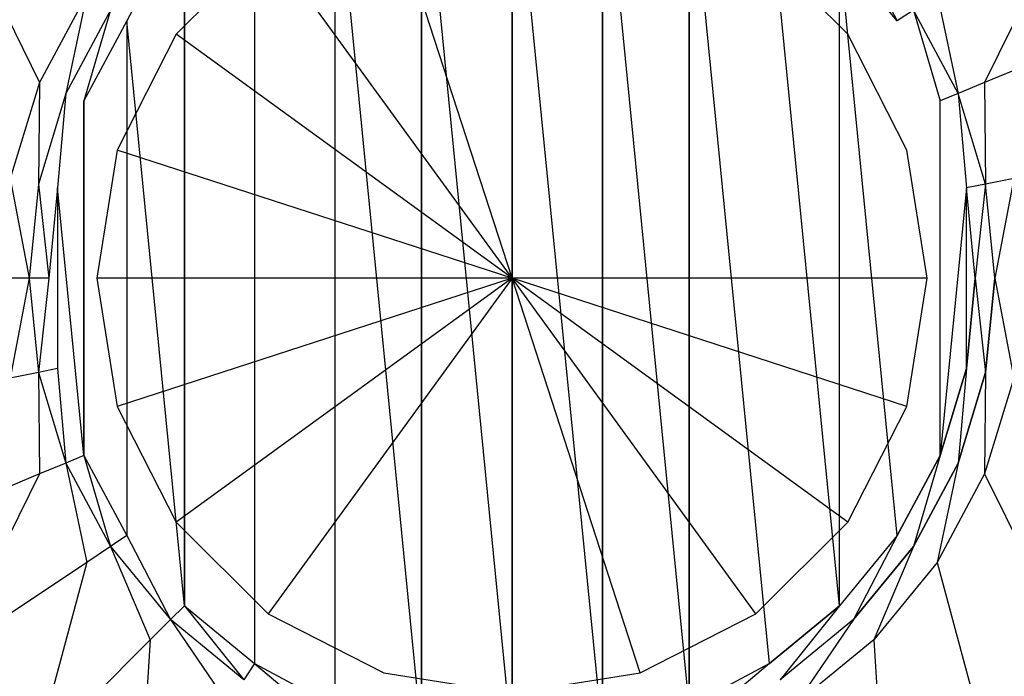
# Model space of a CAD drawing. Extents: x 0 to 1.7, y -0.75 to 0.
# Tile 7 of 15: x 0.8151 to 0.8863, y -0.4045 to -0.3571. Entities that reach past the tile are written whole.
import ezdxf

# ---------------------------------------------------------------- set-up
doc = ezdxf.new("R2010")
doc.units = 0
doc.layers.add('L0_WANNE_0___REPLACEMTFOREMPTYG', color=7, linetype='CONTINUOUS')
doc.layers.add('L2_DRAIN_004_D60___REPLACEMTFOR', color=7, linetype='CONTINUOUS')

msp = doc.modelspace()

# ---------------------------------------------------------------- linework, layer by layer
at = {"layer": 'L0_WANNE_0___REPLACEMTFOREMPTYG', "color": 8}
for points, invisible_edges in [([(0.837868, -0.344833), (0.844149, -0.408608), (0.844149, -0.342927), (0.837868, -0.344833)], 13), ([(0.844149, -0.342927), (0.850682, -0.409251), (0.850682, -0.342284), (0.844149, -0.342927)], 13), ([(0.844149, -0.342927), (0.844149, -0.408608), (0.850682, -0.409251), (0.844149, -0.342927)], 10), ([(0.850682, -0.342284), (0.850682, -0.409251), (0.857214, -0.408608), (0.850682, -0.342284)], 10), ([(0.850682, -0.342284), (0.857214, -0.408608), (0.857214, -0.342927), (0.850682, -0.342284)], 13), ([(0.857214, -0.342927), (0.857214, -0.408608), (0.863495, -0.406703), (0.857214, -0.342927)], 10), ([(0.857214, -0.342927), (0.863495, -0.406703), (0.863495, -0.344833), (0.857214, -0.342927)], 13), ([(0.832079, -0.347927), (0.832079, -0.403608), (0.837868, -0.344833), (0.832079, -0.347927)], 10), ([(0.837868, -0.344833), (0.832079, -0.403608), (0.837868, -0.406703), (0.837868, -0.344833)], 13), ([(0.837868, -0.344833), (0.837868, -0.406703), (0.844149, -0.408608), (0.837868, -0.344833)], 10), ([(0.863495, -0.344833), (0.863495, -0.406703), (0.869284, -0.403608), (0.863495, -0.344833)], 10), ([(0.863495, -0.344833), (0.869284, -0.403608), (0.869284, -0.347927), (0.863495, -0.344833)], 15), ([(0.827005, -0.352091), (0.827005, -0.399444), (0.832079, -0.347927), (0.827005, -0.352091)], 10), ([(0.832079, -0.347927), (0.827005, -0.399444), (0.832079, -0.403608), (0.832079, -0.347927)], 13), ([(0.869284, -0.347927), (0.869284, -0.403608), (0.874358, -0.399444), (0.869284, -0.347927)], 9), ([(0.869284, -0.347927), (0.874358, -0.399444), (0.874358, -0.352091), (0.869284, -0.347927)], 9), ([(0.816529, -0.361621, 0.012189), (0.810152, -0.348687, 0.012189), (0.805648, -0.357114, 0.012189), (0.816529, -0.361621, 0.012189)], 13), ([(0.810152, -0.348687, 0.012189), (0.816529, -0.361621, 0.012189), (0.819945, -0.35523, 0.012189), (0.810152, -0.348687, 0.012189)], 14), ([(0.884834, -0.361621, 0.012189), (0.891211, -0.348687, 0.012189), (0.881418, -0.35523, 0.012189), (0.884834, -0.361621, 0.012189)], 13), ([(0.891211, -0.348687, 0.012189), (0.884834, -0.361621, 0.012189), (0.895715, -0.357114, 0.012189), (0.891211, -0.348687, 0.012189)], 14), ([(0.822841, -0.357165), (0.826002, -0.351088), (0.821661, -0.356377), (0.822841, -0.357165)], 13), ([(0.826002, -0.351088), (0.822841, -0.357165), (0.827005, -0.352091), (0.826002, -0.351088)], 14), ([(0.878522, -0.357165), (0.875361, -0.351088), (0.874358, -0.352091), (0.878522, -0.357165)], 13), ([(0.875361, -0.351088), (0.878522, -0.357165), (0.879702, -0.356377), (0.875361, -0.351088)], 14), ([(0.822841, -0.357165), (0.827005, -0.399444), (0.827005, -0.352091), (0.822841, -0.357165)], 13), ([(0.874358, -0.352091), (0.874358, -0.399444), (0.878522, -0.39437), (0.874358, -0.352091)], 11), ([(0.874358, -0.352091), (0.878522, -0.39437), (0.878522, -0.357165), (0.874358, -0.352091)], 11), ([(0.818436, -0.362411, 0.012189), (0.819945, -0.35523, 0.012189), (0.816529, -0.361621, 0.012189), (0.818436, -0.362411, 0.012189)], 13), ([(0.819945, -0.35523, 0.012189), (0.818436, -0.362411, 0.012189), (0.821661, -0.356377, 0.012189), (0.819945, -0.35523, 0.012189)], 14), ([(0.882927, -0.362411, 0.012189), (0.881418, -0.35523, 0.012189), (0.879702, -0.356377, 0.012189), (0.882927, -0.362411, 0.012189)], 13), ([(0.881418, -0.35523, 0.012189), (0.882927, -0.362411, 0.012189), (0.884834, -0.361621, 0.012189), (0.881418, -0.35523, 0.012189)], 14), ([(0.819747, -0.362954), (0.821661, -0.356377), (0.818436, -0.362411), (0.819747, -0.362954)], 13), ([(0.818436, -0.362411, 0.001434), (0.821661, -0.356377, 0.009321), (0.818436, -0.362411, 0.009321), (0.818436, -0.362411, 0.001434)], 13), ([(0.821661, -0.356377, 0.009321), (0.818436, -0.362411, 0.001434), (0.821661, -0.356377, 0.001434), (0.821661, -0.356377, 0.009321)], 14), ([(0.818436, -0.362411, 0.009321), (0.821661, -0.356377, 0.012189), (0.818436, -0.362411, 0.012189), (0.818436, -0.362411, 0.009321)], 13), ([(0.821661, -0.356377, 0.012189), (0.818436, -0.362411, 0.009321), (0.821661, -0.356377, 0.009321), (0.821661, -0.356377, 0.012189)], 14), ([(0.818436, -0.362411), (0.821661, -0.356377, 0.001434), (0.818436, -0.362411, 0.001434), (0.818436, -0.362411)], 13), ([(0.821661, -0.356377, 0.001434), (0.818436, -0.362411), (0.821661, -0.356377), (0.821661, -0.356377, 0.001434)], 14), ([(0.821661, -0.356377), (0.819747, -0.362954), (0.822841, -0.357165), (0.821661, -0.356377)], 14), ([(0.881616, -0.362954), (0.879702, -0.356377), (0.878522, -0.357165), (0.881616, -0.362954)], 13), ([(0.879702, -0.356377), (0.881616, -0.362954), (0.882927, -0.362411), (0.879702, -0.356377)], 14), ([(0.879702, -0.356377, 0.009321), (0.882927, -0.362411, 0.001434), (0.882927, -0.362411, 0.009321), (0.879702, -0.356377, 0.009321)], 13), ([(0.882927, -0.362411, 0.001434), (0.879702, -0.356377, 0.009321), (0.879702, -0.356377, 0.001434), (0.882927, -0.362411, 0.001434)], 14), ([(0.879702, -0.356377, 0.012189), (0.882927, -0.362411, 0.009321), (0.882927, -0.362411, 0.012189), (0.879702, -0.356377, 0.012189)], 13), ([(0.882927, -0.362411, 0.009321), (0.879702, -0.356377, 0.012189), (0.879702, -0.356377, 0.009321), (0.882927, -0.362411, 0.009321)], 14), ([(0.879702, -0.356377, 0.001434), (0.882927, -0.362411), (0.882927, -0.362411, 0.001434), (0.879702, -0.356377, 0.001434)], 13), ([(0.882927, -0.362411), (0.879702, -0.356377, 0.001434), (0.879702, -0.356377), (0.882927, -0.362411)], 14), ([(0.805648, -0.357114, 0.012189), (0.814425, -0.368556, 0.012189), (0.816529, -0.361621, 0.012189), (0.805648, -0.357114, 0.012189)], 14), ([(0.819747, -0.362954), (0.819747, -0.388581), (0.822841, -0.357165), (0.819747, -0.362954)], 10), ([(0.822841, -0.357165), (0.819747, -0.388581), (0.822841, -0.39437), (0.822841, -0.357165)], 13), ([(0.822841, -0.357165), (0.822841, -0.39437), (0.827005, -0.399444), (0.822841, -0.357165)], 10), ([(0.878522, -0.357165), (0.878522, -0.39437), (0.881616, -0.388581), (0.878522, -0.357165)], 13), ([(0.878522, -0.357165), (0.881616, -0.388581), (0.881616, -0.362954), (0.878522, -0.357165)], 13), ([(0.886938, -0.368556, 0.012189), (0.895715, -0.357114, 0.012189), (0.884834, -0.361621, 0.012189), (0.886938, -0.368556, 0.012189)], 13), ([(0.81645, -0.368959, 0.012189), (0.816529, -0.361621, 0.012189), (0.814425, -0.368556, 0.012189), (0.81645, -0.368959, 0.012189)], 13), ([(0.816529, -0.361621, 0.012189), (0.81645, -0.368959, 0.012189), (0.818436, -0.362411, 0.012189), (0.816529, -0.361621, 0.012189)], 14), ([(0.884913, -0.368959, 0.012189), (0.884834, -0.361621, 0.012189), (0.882927, -0.362411, 0.012189), (0.884913, -0.368959, 0.012189)], 13), ([(0.884834, -0.361621, 0.012189), (0.884913, -0.368959, 0.012189), (0.886938, -0.368556, 0.012189), (0.884834, -0.361621, 0.012189)], 14), ([(0.817841, -0.369235), (0.818436, -0.362411), (0.81645, -0.368959), (0.817841, -0.369235)], 13), ([(0.81645, -0.368959, 0.001434), (0.818436, -0.362411, 0.009321), (0.81645, -0.368959, 0.009321), (0.81645, -0.368959, 0.001434)], 13), ([(0.818436, -0.362411, 0.009321), (0.81645, -0.368959, 0.001434), (0.818436, -0.362411, 0.001434), (0.818436, -0.362411, 0.009321)], 14), ([(0.81645, -0.368959, 0.009321), (0.818436, -0.362411, 0.012189), (0.81645, -0.368959, 0.012189), (0.81645, -0.368959, 0.009321)], 13), ([(0.818436, -0.362411, 0.012189), (0.81645, -0.368959, 0.009321), (0.818436, -0.362411, 0.009321), (0.818436, -0.362411, 0.012189)], 14), ([(0.81645, -0.368959), (0.818436, -0.362411, 0.001434), (0.81645, -0.368959, 0.001434), (0.81645, -0.368959)], 13), ([(0.818436, -0.362411, 0.001434), (0.81645, -0.368959), (0.818436, -0.362411), (0.818436, -0.362411, 0.001434)], 14), ([(0.818436, -0.362411), (0.817841, -0.369235), (0.819747, -0.362954), (0.818436, -0.362411)], 14), ([(0.883522, -0.369235), (0.882927, -0.362411), (0.881616, -0.362954), (0.883522, -0.369235)], 13), ([(0.882927, -0.362411), (0.883522, -0.369235), (0.884913, -0.368959), (0.882927, -0.362411)], 14), ([(0.882927, -0.362411, 0.009321), (0.884913, -0.368959, 0.001434), (0.884913, -0.368959, 0.009321), (0.882927, -0.362411, 0.009321)], 13), ([(0.884913, -0.368959, 0.001434), (0.882927, -0.362411, 0.009321), (0.882927, -0.362411, 0.001434), (0.884913, -0.368959, 0.001434)], 14), ([(0.882927, -0.362411, 0.012189), (0.884913, -0.368959, 0.009321), (0.884913, -0.368959, 0.012189), (0.882927, -0.362411, 0.012189)], 13), ([(0.884913, -0.368959, 0.009321), (0.882927, -0.362411, 0.012189), (0.882927, -0.362411, 0.009321), (0.884913, -0.368959, 0.009321)], 14), ([(0.882927, -0.362411, 0.001434), (0.884913, -0.368959), (0.884913, -0.368959, 0.001434), (0.882927, -0.362411, 0.001434)], 13), ([(0.884913, -0.368959), (0.882927, -0.362411, 0.001434), (0.882927, -0.362411), (0.884913, -0.368959)], 14), ([(0.817841, -0.369235), (0.819747, -0.388581), (0.819747, -0.362954), (0.817841, -0.369235)], 13), ([(0.881616, -0.362954), (0.881616, -0.388581), (0.883522, -0.369235), (0.881616, -0.362954)], 15), ([(0.815779, -0.375768, 0.012189), (0.814425, -0.368556, 0.012189), (0.813715, -0.375768, 0.012189), (0.815779, -0.375768, 0.012189)], 13), ([(0.814425, -0.368556, 0.012189), (0.815779, -0.375768, 0.012189), (0.81645, -0.368959, 0.012189), (0.814425, -0.368556, 0.012189)], 14), ([(0.885584, -0.375768, 0.012189), (0.886938, -0.368556, 0.012189), (0.884913, -0.368959, 0.012189), (0.885584, -0.375768, 0.012189)], 13), ([(0.886938, -0.368556, 0.012189), (0.885584, -0.375768, 0.012189), (0.887648, -0.375768, 0.012189), (0.886938, -0.368556, 0.012189)], 14), ([(0.817198, -0.375768), (0.81645, -0.368959), (0.815779, -0.375768), (0.817198, -0.375768)], 13), ([(0.815779, -0.375768, 0.001434), (0.81645, -0.368959, 0.009321), (0.815779, -0.375768, 0.009321), (0.815779, -0.375768, 0.001434)], 13), ([(0.81645, -0.368959, 0.009321), (0.815779, -0.375768, 0.001434), (0.81645, -0.368959, 0.001434), (0.81645, -0.368959, 0.009321)], 14), ([(0.815779, -0.375768, 0.009321), (0.81645, -0.368959, 0.012189), (0.815779, -0.375768, 0.012189), (0.815779, -0.375768, 0.009321)], 13), ([(0.81645, -0.368959, 0.012189), (0.815779, -0.375768, 0.009321), (0.81645, -0.368959, 0.009321), (0.81645, -0.368959, 0.012189)], 14), ([(0.815779, -0.375768), (0.81645, -0.368959, 0.001434), (0.815779, -0.375768, 0.001434), (0.815779, -0.375768)], 13), ([(0.81645, -0.368959, 0.001434), (0.815779, -0.375768), (0.81645, -0.368959), (0.81645, -0.368959, 0.001434)], 14), ([(0.81645, -0.368959), (0.817198, -0.375768), (0.817841, -0.369235), (0.81645, -0.368959)], 14), ([(0.817841, -0.3823), (0.817841, -0.369235), (0.817198, -0.375768), (0.817841, -0.3823)], 13), ([(0.817841, -0.369235), (0.817841, -0.3823), (0.819747, -0.388581), (0.817841, -0.369235)], 10), ([(0.883522, -0.369235), (0.881616, -0.388581), (0.883522, -0.3823), (0.883522, -0.369235)], 8), ([(0.884165, -0.375768), (0.884913, -0.368959), (0.883522, -0.369235), (0.884165, -0.375768)], 13), ([(0.883522, -0.369235), (0.883522, -0.3823), (0.884165, -0.375768), (0.883522, -0.369235)], 9), ([(0.884913, -0.368959), (0.884165, -0.375768), (0.885584, -0.375768), (0.884913, -0.368959)], 14), ([(0.884913, -0.368959, 0.009321), (0.885584, -0.375768, 0.001434), (0.885584, -0.375768, 0.009321), (0.884913, -0.368959, 0.009321)], 13), ([(0.885584, -0.375768, 0.001434), (0.884913, -0.368959, 0.009321), (0.884913, -0.368959, 0.001434), (0.885584, -0.375768, 0.001434)], 14), ([(0.884913, -0.368959, 0.012189), (0.885584, -0.375768, 0.009321), (0.885584, -0.375768, 0.012189), (0.884913, -0.368959, 0.012189)], 13), ([(0.885584, -0.375768, 0.009321), (0.884913, -0.368959, 0.012189), (0.884913, -0.368959, 0.009321), (0.885584, -0.375768, 0.009321)], 14), ([(0.884913, -0.368959, 0.001434), (0.885584, -0.375768), (0.885584, -0.375768, 0.001434), (0.884913, -0.368959, 0.001434)], 13), ([(0.885584, -0.375768), (0.884913, -0.368959, 0.001434), (0.884913, -0.368959), (0.885584, -0.375768)], 14), ([(0.814425, -0.38298, 0.012189), (0.815779, -0.375768, 0.012189), (0.813715, -0.375768, 0.012189), (0.814425, -0.38298, 0.012189)], 13), ([(0.815779, -0.375768, 0.012189), (0.814425, -0.38298, 0.012189), (0.81645, -0.382577, 0.012189), (0.815779, -0.375768, 0.012189)], 14), ([(0.81645, -0.382577), (0.817198, -0.375768), (0.815779, -0.375768), (0.81645, -0.382577)], 13), ([(0.81645, -0.382577, 0.001434), (0.815779, -0.375768, 0.009321), (0.81645, -0.382577, 0.009321), (0.81645, -0.382577, 0.001434)], 13), ([(0.815779, -0.375768, 0.009321), (0.81645, -0.382577, 0.001434), (0.815779, -0.375768, 0.001434), (0.815779, -0.375768, 0.009321)], 14), ([(0.81645, -0.382577, 0.009321), (0.815779, -0.375768, 0.012189), (0.81645, -0.382577, 0.012189), (0.81645, -0.382577, 0.009321)], 13), ([(0.815779, -0.375768, 0.012189), (0.81645, -0.382577, 0.009321), (0.815779, -0.375768, 0.009321), (0.815779, -0.375768, 0.012189)], 14), ([(0.81645, -0.382577), (0.815779, -0.375768, 0.001434), (0.81645, -0.382577, 0.001434), (0.81645, -0.382577)], 13), ([(0.815779, -0.375768, 0.001434), (0.81645, -0.382577), (0.815779, -0.375768), (0.815779, -0.375768, 0.001434)], 14), ([(0.817198, -0.375768), (0.81645, -0.382577), (0.817841, -0.3823), (0.817198, -0.375768)], 14), ([(0.884913, -0.382577), (0.884165, -0.375768), (0.883522, -0.3823), (0.884913, -0.382577)], 13), ([(0.884165, -0.375768), (0.884913, -0.382577), (0.885584, -0.375768), (0.884165, -0.375768)], 14), ([(0.885584, -0.375768, 0.009321), (0.884913, -0.382577, 0.001434), (0.884913, -0.382577, 0.009321), (0.885584, -0.375768, 0.009321)], 13), ([(0.884913, -0.382577, 0.001434), (0.885584, -0.375768, 0.009321), (0.885584, -0.375768, 0.001434), (0.884913, -0.382577, 0.001434)], 14), ([(0.885584, -0.375768, 0.012189), (0.884913, -0.382577, 0.009321), (0.884913, -0.382577, 0.012189), (0.885584, -0.375768, 0.012189)], 13), ([(0.884913, -0.382577, 0.009321), (0.885584, -0.375768, 0.012189), (0.885584, -0.375768, 0.009321), (0.884913, -0.382577, 0.009321)], 14), ([(0.886938, -0.38298, 0.012189), (0.885584, -0.375768, 0.012189), (0.884913, -0.382577, 0.012189), (0.886938, -0.38298, 0.012189)], 13), ([(0.885584, -0.375768, 0.001434), (0.884913, -0.382577), (0.884913, -0.382577, 0.001434), (0.885584, -0.375768, 0.001434)], 13), ([(0.884913, -0.382577), (0.885584, -0.375768, 0.001434), (0.885584, -0.375768), (0.884913, -0.382577)], 14), ([(0.885584, -0.375768, 0.012189), (0.886938, -0.38298, 0.012189), (0.887648, -0.375768, 0.012189), (0.885584, -0.375768, 0.012189)], 14), ([(0.816529, -0.389914, 0.012189), (0.81645, -0.382577, 0.012189), (0.814425, -0.38298, 0.012189), (0.816529, -0.389914, 0.012189)], 13), ([(0.818436, -0.389124), (0.817841, -0.3823), (0.81645, -0.382577), (0.818436, -0.389124)], 13), ([(0.818436, -0.389124, 0.001434), (0.81645, -0.382577, 0.009321), (0.818436, -0.389124, 0.009321), (0.818436, -0.389124, 0.001434)], 13), ([(0.81645, -0.382577, 0.009321), (0.818436, -0.389124, 0.001434), (0.81645, -0.382577, 0.001434), (0.81645, -0.382577, 0.009321)], 14), ([(0.818436, -0.389124, 0.009321), (0.81645, -0.382577, 0.012189), (0.818436, -0.389124, 0.012189), (0.818436, -0.389124, 0.009321)], 13), ([(0.81645, -0.382577, 0.012189), (0.818436, -0.389124, 0.009321), (0.81645, -0.382577, 0.009321), (0.81645, -0.382577, 0.012189)], 14), ([(0.81645, -0.382577, 0.012189), (0.816529, -0.389914, 0.012189), (0.818436, -0.389124, 0.012189), (0.81645, -0.382577, 0.012189)], 14), ([(0.818436, -0.389124), (0.81645, -0.382577, 0.001434), (0.818436, -0.389124, 0.001434), (0.818436, -0.389124)], 13), ([(0.81645, -0.382577, 0.001434), (0.818436, -0.389124), (0.81645, -0.382577), (0.81645, -0.382577, 0.001434)], 14), ([(0.817841, -0.3823), (0.818436, -0.389124), (0.819747, -0.388581), (0.817841, -0.3823)], 14), ([(0.882927, -0.389124), (0.883522, -0.3823), (0.881616, -0.388581), (0.882927, -0.389124)], 13), ([(0.883522, -0.3823), (0.882927, -0.389124), (0.884913, -0.382577), (0.883522, -0.3823)], 14), ([(0.884913, -0.382577, 0.009321), (0.882927, -0.389124, 0.001434), (0.882927, -0.389124, 0.009321), (0.884913, -0.382577, 0.009321)], 13), ([(0.882927, -0.389124, 0.001434), (0.884913, -0.382577, 0.009321), (0.884913, -0.382577, 0.001434), (0.882927, -0.389124, 0.001434)], 14), ([(0.884913, -0.382577, 0.012189), (0.882927, -0.389124, 0.009321), (0.882927, -0.389124, 0.012189), (0.884913, -0.382577, 0.012189)], 13), ([(0.882927, -0.389124, 0.009321), (0.884913, -0.382577, 0.012189), (0.884913, -0.382577, 0.009321), (0.882927, -0.389124, 0.009321)], 14), ([(0.884834, -0.389914, 0.012189), (0.884913, -0.382577, 0.012189), (0.882927, -0.389124, 0.012189), (0.884834, -0.389914, 0.012189)], 13), ([(0.884913, -0.382577, 0.001434), (0.882927, -0.389124), (0.882927, -0.389124, 0.001434), (0.884913, -0.382577, 0.001434)], 13), ([(0.882927, -0.389124), (0.884913, -0.382577, 0.001434), (0.884913, -0.382577), (0.882927, -0.389124)], 14), ([(0.884913, -0.382577, 0.012189), (0.884834, -0.389914, 0.012189), (0.886938, -0.38298, 0.012189), (0.884913, -0.382577, 0.012189)], 14), ([(0.814425, -0.38298, 0.012189), (0.805648, -0.394421, 0.012189), (0.816529, -0.389914, 0.012189), (0.814425, -0.38298, 0.012189)], 14), ([(0.895715, -0.394421, 0.012189), (0.886938, -0.38298, 0.012189), (0.884834, -0.389914, 0.012189), (0.895715, -0.394421, 0.012189)], 13), ([(0.819945, -0.396305, 0.012189), (0.818436, -0.389124, 0.012189), (0.816529, -0.389914, 0.012189), (0.819945, -0.396305, 0.012189)], 13), ([(0.821661, -0.395158), (0.819747, -0.388581), (0.818436, -0.389124), (0.821661, -0.395158)], 13), ([(0.821661, -0.395158, 0.001434), (0.818436, -0.389124, 0.009321), (0.821661, -0.395158, 0.009321), (0.821661, -0.395158, 0.001434)], 13), ([(0.818436, -0.389124, 0.009321), (0.821661, -0.395158, 0.001434), (0.818436, -0.389124, 0.001434), (0.818436, -0.389124, 0.009321)], 14), ([(0.821661, -0.395158, 0.009321), (0.818436, -0.389124, 0.012189), (0.821661, -0.395158, 0.012189), (0.821661, -0.395158, 0.009321)], 13), ([(0.818436, -0.389124, 0.012189), (0.821661, -0.395158, 0.009321), (0.818436, -0.389124, 0.009321), (0.818436, -0.389124, 0.012189)], 14), ([(0.818436, -0.389124, 0.012189), (0.819945, -0.396305, 0.012189), (0.821661, -0.395158, 0.012189), (0.818436, -0.389124, 0.012189)], 14), ([(0.821661, -0.395158), (0.818436, -0.389124, 0.001434), (0.821661, -0.395158, 0.001434), (0.821661, -0.395158)], 13), ([(0.818436, -0.389124, 0.001434), (0.821661, -0.395158), (0.818436, -0.389124), (0.818436, -0.389124, 0.001434)], 14), ([(0.819747, -0.388581), (0.821661, -0.395158), (0.822841, -0.39437), (0.819747, -0.388581)], 14), ([(0.879702, -0.395158), (0.881616, -0.388581), (0.878522, -0.39437), (0.879702, -0.395158)], 13), ([(0.881616, -0.388581), (0.879702, -0.395158), (0.882927, -0.389124), (0.881616, -0.388581)], 14), ([(0.882927, -0.389124, 0.009321), (0.879702, -0.395158, 0.001434), (0.879702, -0.395158, 0.009321), (0.882927, -0.389124, 0.009321)], 13), ([(0.879702, -0.395158, 0.001434), (0.882927, -0.389124, 0.009321), (0.882927, -0.389124, 0.001434), (0.879702, -0.395158, 0.001434)], 14), ([(0.882927, -0.389124, 0.012189), (0.879702, -0.395158, 0.009321), (0.879702, -0.395158, 0.012189), (0.882927, -0.389124, 0.012189)], 13), ([(0.879702, -0.395158, 0.009321), (0.882927, -0.389124, 0.012189), (0.882927, -0.389124, 0.009321), (0.879702, -0.395158, 0.009321)], 14), ([(0.881418, -0.396305, 0.012189), (0.882927, -0.389124, 0.012189), (0.879702, -0.395158, 0.012189), (0.881418, -0.396305, 0.012189)], 13), ([(0.882927, -0.389124, 0.001434), (0.879702, -0.395158), (0.879702, -0.395158, 0.001434), (0.882927, -0.389124, 0.001434)], 13), ([(0.879702, -0.395158), (0.882927, -0.389124, 0.001434), (0.882927, -0.389124), (0.879702, -0.395158)], 14), ([(0.882927, -0.389124, 0.012189), (0.881418, -0.396305, 0.012189), (0.884834, -0.389914, 0.012189), (0.882927, -0.389124, 0.012189)], 14), ([(0.810152, -0.402849, 0.012189), (0.816529, -0.389914, 0.012189), (0.805648, -0.394421, 0.012189), (0.810152, -0.402849, 0.012189)], 13), ([(0.816529, -0.389914, 0.012189), (0.810152, -0.402849, 0.012189), (0.819945, -0.396305, 0.012189), (0.816529, -0.389914, 0.012189)], 14), ([(0.891211, -0.402849, 0.012189), (0.884834, -0.389914, 0.012189), (0.881418, -0.396305, 0.012189), (0.891211, -0.402849, 0.012189)], 13), ([(0.884834, -0.389914, 0.012189), (0.891211, -0.402849, 0.012189), (0.895715, -0.394421, 0.012189), (0.884834, -0.389914, 0.012189)], 14), ([(0.826002, -0.400447), (0.822841, -0.39437), (0.821661, -0.395158), (0.826002, -0.400447)], 13), ([(0.822841, -0.39437), (0.826002, -0.400447), (0.827005, -0.399444), (0.822841, -0.39437)], 14), ([(0.875361, -0.400447), (0.878522, -0.39437), (0.874358, -0.399444), (0.875361, -0.400447)], 13), ([(0.878522, -0.39437), (0.875361, -0.400447), (0.879702, -0.395158), (0.878522, -0.39437)], 14), ([(0.824542, -0.401907, 0.012189), (0.821661, -0.395158, 0.012189), (0.819945, -0.396305, 0.012189), (0.824542, -0.401907, 0.012189)], 13), ([(0.826002, -0.400447, 0.001434), (0.821661, -0.395158, 0.009321), (0.826002, -0.400447, 0.009321), (0.826002, -0.400447, 0.001434)], 13), ([(0.821661, -0.395158, 0.009321), (0.826002, -0.400447, 0.001434), (0.821661, -0.395158, 0.001434), (0.821661, -0.395158, 0.009321)], 14), ([(0.826002, -0.400447, 0.009321), (0.821661, -0.395158, 0.012189), (0.826002, -0.400447, 0.012189), (0.826002, -0.400447, 0.009321)], 13), ([(0.821661, -0.395158, 0.012189), (0.826002, -0.400447, 0.009321), (0.821661, -0.395158, 0.009321), (0.821661, -0.395158, 0.012189)], 14), ([(0.821661, -0.395158, 0.012189), (0.824542, -0.401907, 0.012189), (0.826002, -0.400447, 0.012189), (0.821661, -0.395158, 0.012189)], 14), ([(0.826002, -0.400447), (0.821661, -0.395158, 0.001434), (0.826002, -0.400447, 0.001434), (0.826002, -0.400447)], 13), ([(0.821661, -0.395158, 0.001434), (0.826002, -0.400447), (0.821661, -0.395158), (0.821661, -0.395158, 0.001434)], 14), ([(0.879702, -0.395158, 0.009321), (0.875361, -0.400447, 0.001434), (0.875361, -0.400447, 0.009321), (0.879702, -0.395158, 0.009321)], 13), ([(0.875361, -0.400447, 0.001434), (0.879702, -0.395158, 0.009321), (0.879702, -0.395158, 0.001434), (0.875361, -0.400447, 0.001434)], 14), ([(0.879702, -0.395158, 0.012189), (0.875361, -0.400447, 0.009321), (0.875361, -0.400447, 0.012189), (0.879702, -0.395158, 0.012189)], 13), ([(0.875361, -0.400447, 0.009321), (0.879702, -0.395158, 0.012189), (0.879702, -0.395158, 0.009321), (0.875361, -0.400447, 0.009321)], 14), ([(0.876821, -0.401907, 0.012189), (0.879702, -0.395158, 0.012189), (0.875361, -0.400447, 0.012189), (0.876821, -0.401907, 0.012189)], 13), ([(0.879702, -0.395158, 0.001434), (0.875361, -0.400447), (0.875361, -0.400447, 0.001434), (0.879702, -0.395158, 0.001434)], 13), ([(0.875361, -0.400447), (0.879702, -0.395158, 0.001434), (0.879702, -0.395158), (0.875361, -0.400447)], 14), ([(0.879702, -0.395158, 0.012189), (0.876821, -0.401907, 0.012189), (0.881418, -0.396305, 0.012189), (0.879702, -0.395158, 0.012189)], 14), ([(0.816214, -0.410235, 0.012189), (0.819945, -0.396305, 0.012189), (0.810152, -0.402849, 0.012189), (0.816214, -0.410235, 0.012189)], 13), ([(0.819945, -0.396305, 0.012189), (0.816214, -0.410235, 0.012189), (0.824542, -0.401907, 0.012189), (0.819945, -0.396305, 0.012189)], 14), ([(0.885149, -0.410235, 0.012189), (0.881418, -0.396305, 0.012189), (0.876821, -0.401907, 0.012189), (0.885149, -0.410235, 0.012189)], 13), ([(0.881418, -0.396305, 0.012189), (0.885149, -0.410235, 0.012189), (0.891211, -0.402849, 0.012189), (0.881418, -0.396305, 0.012189)], 14), ([(0.831291, -0.404788), (0.827005, -0.399444), (0.826002, -0.400447), (0.831291, -0.404788)], 13), ([(0.827005, -0.399444), (0.831291, -0.404788), (0.832079, -0.403608), (0.827005, -0.399444)], 14), ([(0.870072, -0.404788), (0.874358, -0.399444), (0.869284, -0.403608), (0.870072, -0.404788)], 13), ([(0.874358, -0.399444), (0.870072, -0.404788), (0.875361, -0.400447), (0.874358, -0.399444)], 14), ([(0.830144, -0.406504, 0.012189), (0.826002, -0.400447, 0.012189), (0.824542, -0.401907, 0.012189), (0.830144, -0.406504, 0.012189)], 13), ([(0.826002, -0.400447, 0.001434), (0.831291, -0.404788, 0.009321), (0.831291, -0.404788, 0.001434), (0.826002, -0.400447, 0.001434)], 13), ([(0.831291, -0.404788, 0.009321), (0.826002, -0.400447, 0.001434), (0.826002, -0.400447, 0.009321), (0.831291, -0.404788, 0.009321)], 14), ([(0.826002, -0.400447, 0.009321), (0.831291, -0.404788, 0.012189), (0.831291, -0.404788, 0.009321), (0.826002, -0.400447, 0.009321)], 13), ([(0.831291, -0.404788, 0.012189), (0.826002, -0.400447, 0.009321), (0.826002, -0.400447, 0.012189), (0.831291, -0.404788, 0.012189)], 14), ([(0.826002, -0.400447, 0.012189), (0.830144, -0.406504, 0.012189), (0.831291, -0.404788, 0.012189), (0.826002, -0.400447, 0.012189)], 14), ([(0.826002, -0.400447), (0.831291, -0.404788, 0.001434), (0.831291, -0.404788), (0.826002, -0.400447)], 13), ([(0.831291, -0.404788, 0.001434), (0.826002, -0.400447), (0.826002, -0.400447, 0.001434), (0.831291, -0.404788, 0.001434)], 14), ([(0.870072, -0.404788, 0.009321), (0.875361, -0.400447, 0.001434), (0.870072, -0.404788, 0.001434), (0.870072, -0.404788, 0.009321)], 13), ([(0.875361, -0.400447, 0.001434), (0.870072, -0.404788, 0.009321), (0.875361, -0.400447, 0.009321), (0.875361, -0.400447, 0.001434)], 14), ([(0.870072, -0.404788, 0.012189), (0.875361, -0.400447, 0.009321), (0.870072, -0.404788, 0.009321), (0.870072, -0.404788, 0.012189)], 13), ([(0.875361, -0.400447, 0.009321), (0.870072, -0.404788, 0.012189), (0.875361, -0.400447, 0.012189), (0.875361, -0.400447, 0.009321)], 14), ([(0.871219, -0.406504, 0.012189), (0.875361, -0.400447, 0.012189), (0.870072, -0.404788, 0.012189), (0.871219, -0.406504, 0.012189)], 13), ([(0.870072, -0.404788, 0.001434), (0.875361, -0.400447), (0.870072, -0.404788), (0.870072, -0.404788, 0.001434)], 13), ([(0.875361, -0.400447), (0.870072, -0.404788, 0.001434), (0.875361, -0.400447, 0.001434), (0.875361, -0.400447)], 14), ([(0.875361, -0.400447, 0.012189), (0.871219, -0.406504, 0.012189), (0.876821, -0.401907, 0.012189), (0.875361, -0.400447, 0.012189)], 14), ([(0.823601, -0.416297, 0.012189), (0.824542, -0.401907, 0.012189), (0.816214, -0.410235, 0.012189), (0.823601, -0.416297, 0.012189)], 13), ([(0.824542, -0.401907, 0.012189), (0.823601, -0.416297, 0.012189), (0.830144, -0.406504, 0.012189), (0.824542, -0.401907, 0.012189)], 14), ([(0.877762, -0.416297, 0.012189), (0.876821, -0.401907, 0.012189), (0.871219, -0.406504, 0.012189), (0.877762, -0.416297, 0.012189)], 13), ([(0.876821, -0.401907, 0.012189), (0.877762, -0.416297, 0.012189), (0.885149, -0.410235, 0.012189), (0.876821, -0.401907, 0.012189)], 14), ([(0.810152, -0.402849, 0.012189), (0.814164, -0.411937, 0.012229), (0.816214, -0.410235, 0.012189), (0.810152, -0.402849, 0.012189)], 14), ([(0.887039, -0.411937, 0.012229), (0.891211, -0.402849, 0.012189), (0.885149, -0.410235, 0.012189), (0.887039, -0.411937, 0.012229)], 13), ([(0.837325, -0.408013), (0.832079, -0.403608), (0.831291, -0.404788), (0.837325, -0.408013)], 13), ([(0.832079, -0.403608), (0.837325, -0.408013), (0.837868, -0.406703), (0.832079, -0.403608)], 14), ([(0.864038, -0.408013), (0.869284, -0.403608), (0.863495, -0.406703), (0.864038, -0.408013)], 13), ([(0.869284, -0.403608), (0.864038, -0.408013), (0.870072, -0.404788), (0.869284, -0.403608)], 14)]:
    msp.add_3dface(points, dxfattribs=dict(at, invisible_edges=invisible_edges))
at = {"layer": 'L2_DRAIN_004_D60___REPLACEMTFOR', "color": 8}
for points, invisible_edges in [([(0.850682, -0.375767, 0.0122), (0.850682, -0.345767, 0.011189), (0.841411, -0.347236, 0.011189), (0.850682, -0.375767, 0.0122)], 14), ([(0.859952, -0.347236, 0.011189), (0.850682, -0.345767, 0.011189), (0.850682, -0.375767, 0.0122), (0.859952, -0.347236, 0.011189)], 14), ([(0.850682, -0.375767, 0.0122), (0.841411, -0.347236, 0.011189), (0.833048, -0.351497, 0.011191), (0.850682, -0.375767, 0.0122)], 14), ([(0.868315, -0.351497, 0.011191), (0.859952, -0.347236, 0.011189), (0.850682, -0.375767, 0.0122), (0.868315, -0.351497, 0.011191)], 14), ([(0.850682, -0.375767, 0.0122), (0.833048, -0.351497, 0.011191), (0.826411, -0.358134, 0.011193), (0.850682, -0.375767, 0.0122)], 14), ([(0.826411, -0.358134, 0.011193), (0.833048, -0.351497, 0.010191), (0.826411, -0.358134, 0.010193), (0.826411, -0.358134, 0.011193)], 13), ([(0.833048, -0.351497, 0.010191), (0.826411, -0.358134, 0.011193), (0.833048, -0.351497, 0.011191), (0.833048, -0.351497, 0.010191)], 14), ([(0.874952, -0.358134, 0.011193), (0.868315, -0.351497, 0.011191), (0.850682, -0.375767, 0.0122), (0.874952, -0.358134, 0.011193)], 14), ([(0.868315, -0.351497, 0.010191), (0.874952, -0.358134, 0.011193), (0.874952, -0.358134, 0.010193), (0.868315, -0.351497, 0.010191)], 13), ([(0.874952, -0.358134, 0.011193), (0.868315, -0.351497, 0.010191), (0.868315, -0.351497, 0.011191), (0.874952, -0.358134, 0.011193)], 14), ([(0.850682, -0.375767, 0.0122), (0.826411, -0.358134, 0.011193), (0.82215, -0.366497, 0.011197), (0.850682, -0.375767, 0.0122)], 14), ([(0.82215, -0.366497, 0.011197), (0.826411, -0.358134, 0.010193), (0.82215, -0.366497, 0.010197), (0.82215, -0.366497, 0.011197)], 13), ([(0.826411, -0.358134, 0.010193), (0.82215, -0.366497, 0.011197), (0.826411, -0.358134, 0.011193), (0.826411, -0.358134, 0.010193)], 14), ([(0.879213, -0.366497, 0.011197), (0.874952, -0.358134, 0.011193), (0.850682, -0.375767, 0.0122), (0.879213, -0.366497, 0.011197)], 14), ([(0.874952, -0.358134, 0.010193), (0.879213, -0.366497, 0.011197), (0.879213, -0.366497, 0.010197), (0.874952, -0.358134, 0.010193)], 13), ([(0.879213, -0.366497, 0.011197), (0.874952, -0.358134, 0.010193), (0.874952, -0.358134, 0.011193), (0.879213, -0.366497, 0.011197)], 14), ([(0.850682, -0.375767, 0.0122), (0.82215, -0.366497, 0.011197), (0.820682, -0.375767, 0.0112), (0.850682, -0.375767, 0.0122)], 14), ([(0.820682, -0.375767, 0.0112), (0.82215, -0.366497, 0.010197), (0.820682, -0.375768, 0.0102), (0.820682, -0.375767, 0.0112)], 13), ([(0.82215, -0.366497, 0.010197), (0.820682, -0.375767, 0.0112), (0.82215, -0.366497, 0.011197), (0.82215, -0.366497, 0.010197)], 14), ([(0.880682, -0.375767, 0.0112), (0.879213, -0.366497, 0.011197), (0.850682, -0.375767, 0.0122), (0.880682, -0.375767, 0.0112)], 14), ([(0.879213, -0.366497, 0.010197), (0.880682, -0.375767, 0.0112), (0.880682, -0.375768, 0.0102), (0.879213, -0.366497, 0.010197)], 13), ([(0.880682, -0.375767, 0.0112), (0.879213, -0.366497, 0.010197), (0.879213, -0.366497, 0.011197), (0.880682, -0.375767, 0.0112)], 14), ([(0.850682, -0.375767, 0.0122), (0.820682, -0.375767, 0.0112), (0.82215, -0.385038, 0.011203), (0.850682, -0.375767, 0.0122)], 14), ([(0.820682, -0.375768, 0.0102), (0.82215, -0.385038, 0.011203), (0.820682, -0.375767, 0.0112), (0.820682, -0.375768, 0.0102)], 14), ([(0.82215, -0.385038, 0.011203), (0.820682, -0.375768, 0.0102), (0.82215, -0.385038, 0.010203), (0.82215, -0.385038, 0.011203)], 13), ([(0.850682, -0.375767, 0.0122), (0.82215, -0.385038, 0.011203), (0.826411, -0.393401, 0.011206), (0.850682, -0.375767, 0.0122)], 14), ([(0.850682, -0.375767, 0.0122), (0.826411, -0.393401, 0.011206), (0.833048, -0.400038, 0.011209), (0.850682, -0.375767, 0.0122)], 14), ([(0.850682, -0.375767, 0.0122), (0.833048, -0.400038, 0.011209), (0.841411, -0.404299, 0.011211), (0.850682, -0.375767, 0.0122)], 14), ([(0.850682, -0.405767, 0.011211), (0.850682, -0.375767, 0.0122), (0.841411, -0.404299, 0.011211), (0.850682, -0.405767, 0.011211)], 14), ([(0.859952, -0.404299, 0.011211), (0.850682, -0.375767, 0.0122), (0.850682, -0.405767, 0.011211), (0.859952, -0.404299, 0.011211)], 14), ([(0.868315, -0.400038, 0.011209), (0.850682, -0.375767, 0.0122), (0.859952, -0.404299, 0.011211), (0.868315, -0.400038, 0.011209)], 14), ([(0.874952, -0.393401, 0.011206), (0.850682, -0.375767, 0.0122), (0.868315, -0.400038, 0.011209), (0.874952, -0.393401, 0.011206)], 14), ([(0.879213, -0.385038, 0.011203), (0.850682, -0.375767, 0.0122), (0.874952, -0.393401, 0.011206), (0.879213, -0.385038, 0.011203)], 14), ([(0.880682, -0.375767, 0.0112), (0.850682, -0.375767, 0.0122), (0.879213, -0.385038, 0.011203), (0.880682, -0.375767, 0.0112)], 14), ([(0.879213, -0.385038, 0.011203), (0.880682, -0.375768, 0.0102), (0.880682, -0.375767, 0.0112), (0.879213, -0.385038, 0.011203)], 14), ([(0.880682, -0.375768, 0.0102), (0.879213, -0.385038, 0.011203), (0.879213, -0.385038, 0.010203), (0.880682, -0.375768, 0.0102)], 13), ([(0.826411, -0.393401, 0.011206), (0.82215, -0.385038, 0.010203), (0.826411, -0.393401, 0.010206), (0.826411, -0.393401, 0.011206)], 13), ([(0.82215, -0.385038, 0.010203), (0.826411, -0.393401, 0.011206), (0.82215, -0.385038, 0.011203), (0.82215, -0.385038, 0.010203)], 14), ([(0.879213, -0.385038, 0.010203), (0.874952, -0.393401, 0.011206), (0.874952, -0.393401, 0.010206), (0.879213, -0.385038, 0.010203)], 13), ([(0.874952, -0.393401, 0.011206), (0.879213, -0.385038, 0.010203), (0.879213, -0.385038, 0.011203), (0.874952, -0.393401, 0.011206)], 14), ([(0.833048, -0.400038, 0.011209), (0.826411, -0.393401, 0.010206), (0.833048, -0.400038, 0.010209), (0.833048, -0.400038, 0.011209)], 13), ([(0.826411, -0.393401, 0.010206), (0.833048, -0.400038, 0.011209), (0.826411, -0.393401, 0.011206), (0.826411, -0.393401, 0.010206)], 14), ([(0.874952, -0.393401, 0.010206), (0.868315, -0.400038, 0.011209), (0.868315, -0.400038, 0.010209), (0.874952, -0.393401, 0.010206)], 13), ([(0.868315, -0.400038, 0.011209), (0.874952, -0.393401, 0.010206), (0.874952, -0.393401, 0.011206), (0.868315, -0.400038, 0.011209)], 14), ([(0.841411, -0.404299, 0.010211), (0.833048, -0.400038, 0.011209), (0.833048, -0.400038, 0.010209), (0.841411, -0.404299, 0.010211)], 13), ([(0.833048, -0.400038, 0.011209), (0.841411, -0.404299, 0.010211), (0.841411, -0.404299, 0.011211), (0.833048, -0.400038, 0.011209)], 14), ([(0.868315, -0.400038, 0.011209), (0.859952, -0.404299, 0.010211), (0.868315, -0.400038, 0.010209), (0.868315, -0.400038, 0.011209)], 13), ([(0.859952, -0.404299, 0.010211), (0.868315, -0.400038, 0.011209), (0.859952, -0.404299, 0.011211), (0.859952, -0.404299, 0.010211)], 14), ([(0.850682, -0.405768, 0.010211), (0.841411, -0.404299, 0.011211), (0.841411, -0.404299, 0.010211), (0.850682, -0.405768, 0.010211)], 13), ([(0.841411, -0.404299, 0.011211), (0.850682, -0.405768, 0.010211), (0.850682, -0.405767, 0.011211), (0.841411, -0.404299, 0.011211)], 14), ([(0.859952, -0.404299, 0.011211), (0.850682, -0.405768, 0.010211), (0.859952, -0.404299, 0.010211), (0.859952, -0.404299, 0.011211)], 13), ([(0.850682, -0.405768, 0.010211), (0.859952, -0.404299, 0.011211), (0.850682, -0.405767, 0.011211), (0.850682, -0.405768, 0.010211)], 14)]:
    msp.add_3dface(points, dxfattribs=dict(at, invisible_edges=invisible_edges))

doc.saveas('drawing.dxf')
